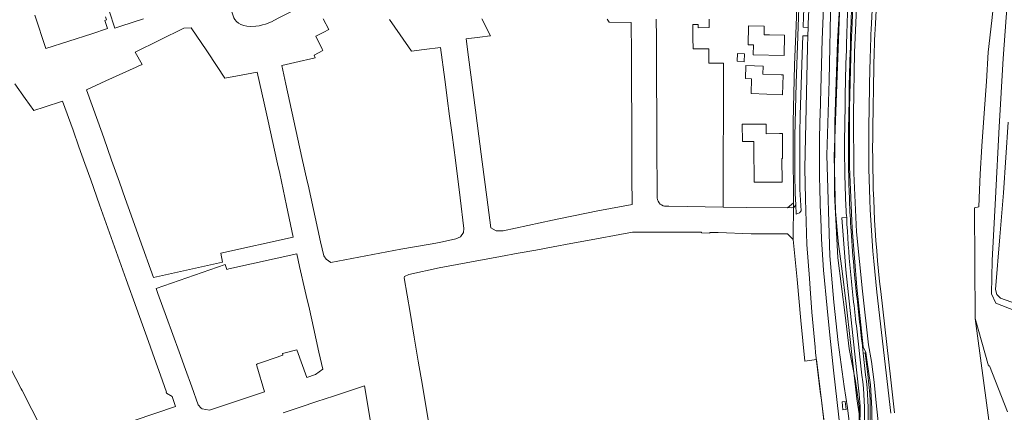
# Model space of a CAD drawing. Header units: metres. Extents: x 237319 to 238937, y 510065 to 511489.
# Tile 4 of 176: x 237799 to 238179, y 510435 to 510587. Entities that reach past the tile are written whole.
import ezdxf

# ---------------------------------------------------------------- set-up
doc = ezdxf.new("R2010")
doc.units = ezdxf.units.M
for name, color, linetype, lineweight in [('B-WE-FV-GELEIDING_WILDRASTER-G', 252, 'Continuous', 18), ('B-WE-GR-GRAS-GV', 252, 'Continuous', 13), ('B-WE-GR-GROENVOORZIENING-GV', 252, 'Continuous', 18), ('B-WE-KG-GRENS_PERCEEL-GV', 252, 'Continuous', 18), ('B-WE-OG-TERREIN_BEGROEID-GV', 252, 'Continuous', 18), ('B-WE-OG-TERREIN_ERF-GV', 252, 'Continuous', 18), ('B-WE-OG-TERREIN_OEVER-GV', 252, 'Continuous', 18), ('B-WE-OG-WATER-GV', 252, 'Continuous', 18), ('B-WE-OG-WEG-GV', 252, 'Continuous', 18), ('B-WE-VH-GESLOTENVERHARDING-GV', 252, 'Continuous', 18), ('B-WE-VH-OPENVERHARDING-GV', 252, 'Continuous', 18)]:
    doc.layers.add(name, color=color, linetype=linetype, lineweight=lineweight)

# ---------------------------------------------------------------- blocks, each defined once
blk = doc.blocks.new('brk-2025')
at = {"layer": 'B-WE-KG-GRENS_PERCEEL-GV', "flags": 128}
for points in [[(237900.715, 510434.87), (237907.226, 510437.016), (237913.728, 510439.159), (237920.23, 510441.302), (237932.101, 510445.215), (237936.556, 510419.142)], [(237957.786, 510426.066), (237956.119, 510435.959), (237954.526, 510445.411), (237952.942, 510454.806), (237951.393, 510463.997), (237949.777, 510473.582), (237947.511, 510487.023), (237947.62, 510487.49), (237949.26, 510488.23), (237960.959, 510490.838), (237974.875, 510493.39), (237984.772, 510495.208), (237991.534, 510496.451), (237998.315, 510497.697), (238005.076, 510498.939), (238011.875, 510500.188), (238021.224, 510501.906), (238030.884, 510503.681), (238035.768, 510504.578), (238037.633, 510504.583), (238044.642, 510504.6), (238051.605, 510504.617), (238062.414, 510504.643), (238062.44, 510504.312), (238065.621, 510504.263), (238065.596, 510504.548), (238068.84, 510504.48), (238081.62, 510504.02), (238095.56, 510503.911), (238097.86, 510501.753), (238097.961, 510515.982), (238095.636, 510514.027), (238079.74, 510514.1), (238070.867, 510514.254), (238049.82, 510514.62), (238048.051, 510514.696), (238047.62, 510514.82), (238046.92, 510515.18), (238046.46, 510515.48), (238046.015, 510515.96), (238045.674, 510516.538), (238045.443, 510517.123), (238045.256, 510517.825), (238045.244, 510518.286), (238045.208, 510525.358), (238045.173, 510532.31), (238045.138, 510539.222), (238045.103, 510546.114), (238045.068, 510553.026), (238045.033, 510559.928), (238044.984, 510569.675), (238044.932, 510579.824), (238044.896, 510586.955)], [(238124.46, 510427.02), (238122.38, 510440.26), (238120.02, 510461.96), (238118.24, 510476.96), (238116.6, 510490.64), (238115.369, 510500), (238115.22, 510501.14), (238114.14, 510512.54), (238113.72, 510533.88), (238114.66, 510561.62), (238115.82, 510592.86)], [(238099.534, 510599.091), (238098.923, 510584.363), (238098.313, 510569.335), (238098.313, 510569.155), (238097.752, 510547.128), (238097.815, 510537.819), (238097.816, 510537.619), (238097.961, 510515.982), (238097.86, 510501.753), (238099.309, 510486.355), (238100.799, 510470.548), (238102.278, 510454.83), (238106.887, 510455.39), (238110.5, 510425.942)], [(238173.484, 510431.915), (238168.095, 510471.217), (238167.947, 510513.991), (238169.607, 510514.471), (238169.847, 510521.02), (238170.137, 510527), (238170.717, 510537.868), (238171.608, 510550.557), (238172.538, 510562.846), (238173.199, 510574.134), (238174.549, 510586.373), (238175.559, 510596.312), (238177.51, 510609.49), (238179.9, 510623.149)], [(238180.626, 510748.69), (238161.146, 510776.233), (238150.34, 510752.01), (238142.64, 510734.59), (238134.78, 510714.19), (238127.9, 510693.95), (238123.4, 510675.85), (238120.62, 510655.55), (238118.44, 510637.23), (238117.68, 510624.6), (238115.82, 510592.86), (238114.66, 510561.62), (238113.72, 510533.88), (238114.14, 510512.54), (238115.22, 510501.14), (238115.369, 510500), (238116.6, 510490.64), (238118.24, 510476.96), (238120.02, 510461.96), (238122.38, 510440.26), (238124.46, 510427.02)], [(238179.9, 510623.149), (238177.51, 510609.49), (238175.559, 510596.312), (238174.549, 510586.373), (238173.199, 510574.134), (238172.538, 510562.846), (238171.608, 510550.557), (238170.717, 510537.868), (238170.137, 510527), (238169.847, 510521.02), (238169.607, 510514.471), (238167.947, 510513.991), (238168.095, 510471.217), (238173.334, 510452.91), (238173.674, 510452.92), (238180.707, 510435.181)], [(237846.731, 510587.064), (237842.414, 510585.641), (237837.947, 510584.168), (237835.683, 510583.405), (237833.483, 510590.089)], [(237832.063, 510587.789), (237832.437, 510586.649), (237831.801, 510586.44), (237832.834, 510583.298), (237826.719, 510581.314), (237808.955, 510575.551), (237807.53, 510579.891), (237806.117, 510584.194), (237804.701, 510588.506)], [(238025.948, 510586.939), (238026.68, 510585.77), (238035.267, 510585.656), (238035.313, 510573.513), (238035.339, 510566.603), (238035.365, 510559.683), (238035.403, 510549.603), (238035.441, 510539.563), (238035.467, 510532.643), (238035.493, 510525.743), (238035.532, 510515.274), (238022.28, 510512.85), (238007.958, 510509.959), (238004.74, 510509.31), (238000, 510508.263), (237985.8, 510505.13), (237983.08, 510505.13), (237980.936, 510506.336), (237979.411, 510518.105), (237978.524, 510524.948), (237977.639, 510531.772), (237976.346, 510541.747), (237975.051, 510551.733), (237974.162, 510558.587), (237973.275, 510565.429), (237972.389, 510572.262), (237971.47, 510579.348), (237976.668, 510580.011), (237980.723, 510580.528), (237980.799, 510580.538), (237977.52, 510587.047)], [(237941.852, 510586.807), (237945.948, 510580.874), (237950.3, 510574.57), (237950.375, 510574.58), (237955.18, 510575.25), (237961.56, 510575.95), (237963.177, 510563.621), (237963.185, 510563.557), (237964.112, 510556.492), (237964.118, 510556.444), (237965.043, 510549.392), (237965.982, 510542.234), (237967.261, 510532.49), (237969.091, 510517.935), (237970.6, 510505.99), (237970.38, 510504.49), (237969.24, 510502.81), (237967.4, 510502.01), (237961.18, 510500.61), (237957.523, 510500), (237946.17, 510498.106), (237919.187, 510492.87), (237917.27, 510494.14), (237916.47, 510495.45), (237915.2, 510500.859), (237910.33, 510522.907), (237910.016, 510524.327), (237907.992, 510533.529), (237906.441, 510540.58), (237904.884, 510547.66), (237903.326, 510554.741), (237901.771, 510561.813), (237900.193, 510568.988), (237905.283, 510570.186), (237913.073, 510572.02), (237912.743, 510573.04), (237916.093, 510574.75), (237915.843, 510575.32), (237913.403, 510580.369), (237916.743, 510582.079), (237918.055, 510582.755), (237918.373, 510582.919), (237916.183, 510587.088)], [(237797.066, 510561.893), (237801.053, 510556.311), (237804.398, 510551.628), (237808.356, 510552.926), (237815.497, 510555.269), (237819.498, 510544.046), (237821.787, 510537.626), (237824.075, 510531.207), (237826.364, 510524.787), (237829.766, 510515.243), (237840.056, 510486.381), (237844, 510475.317), (237846.311, 510468.834), (237848.623, 510462.349), (237850.934, 510455.865), (237853.246, 510449.381), (237855.571, 510442.858), (237855.473, 510442.821), (237855.616, 510442.414), (237857.793, 510441.105), (237859.146, 510437.215), (237835.091, 510429.151)], [(237806.705, 510430.06), (237803.573, 510436.12), (237799.814, 510443.391), (237799.447, 510444.108), (237795.351, 510452.122)]]:
    blk.add_lwpolyline(points, dxfattribs=at)
for points in [[(237829.073, 510547.449), (237824.727, 510559.65), (237832.15, 510563.033), (237843.899, 510568.388), (237844.647, 510568.729), (237846.186, 510569.431), (237843.584, 510574.181), (237862.316, 510583.464), (237865.206, 510583.572), (237871.209, 510574.622), (237875.227, 510568.633), (237878.233, 510564.152), (237883.011, 510565.01), (237890.7, 510566.39), (237893.33, 510554.504), (237894.891, 510547.448), (237896.452, 510540.394), (237898.536, 510530.978), (237899.367, 510527.222), (237902.008, 510514.92), (237904.633, 510502.692), (237876.582, 510496.534), (237877.292, 510493.065), (237850.573, 510487.092), (237845.319, 510501.839), (237841.966, 510511.251), (237839.7, 510517.613), (237837.431, 510523.984), (237834.409, 510532.468), (237831.367, 510541.008)], [(237852.333, 510480.913), (237851.654, 510482.791), (237878.308, 510492.144), (237878.935, 510490.216), (237879.729, 510490.494), (237905.947, 510496.292), (237907.069, 510491.403), (237909.265, 510481.831), (237909.66, 510480.11), (237910.845, 510474.815), (237912.416, 510467.798), (237914.54, 510458.31), (237916.019, 510451.667), (237913.204, 510449.603), (237909.903, 510448.492), (237906.059, 510459.103), (237900.449, 510457.682), (237900.539, 510457.053), (237893.507, 510454.637), (237893.46, 510454.621), (237890.793, 510453.705), (237890.349, 510453.552), (237890.515, 510453.002), (237893.542, 510442.987), (237872.291, 510435.837), (237870.77, 510436.061), (237869.45, 510436.381), (237869.06, 510436.621), (237867.89, 510437.901), (237865.388, 510444.819), (237862.947, 510451.568), (237860.505, 510458.321), (237858.062, 510465.075), (237855.622, 510471.82)]]:
    blk.add_lwpolyline(points, close=True, dxfattribs=at)
blk = doc.blocks.new('bgt-2025')
at = {"layer": 'B-WE-GR-GRAS-GV', "flags": 128}
for points in [[(238183.731, 510474.248), (238176.092, 510477.205), (238174.444, 510480.837), (238174.781, 510493.641), (238175.944, 510517.812), (238177.371, 510545.285), (238178.985, 510571.705), (238180.465, 510592.853)], [(238134.831, 510671.273), (238128.832, 510672.336), (238127.778, 510664.242), (238125.798, 510642.675), (238124.665, 510628.661), (238122.517, 510597.131), (238121.483, 510574.056), (238121.193, 510550.314), (238121.203, 510527.454), (238122.275, 510504.688), (238124.549, 510481.822), (238126.938, 510461.07), (238128.083, 510454.675), (238129.098, 510446.673), (238129.851, 510438.656), (238130.92, 510428.985)], [(238130.92, 510428.985), (238129.851, 510438.656), (238129.098, 510446.673), (238128.083, 510454.675), (238126.938, 510461.07), (238124.549, 510481.822), (238122.275, 510504.688), (238121.203, 510527.454), (238121.193, 510550.314), (238121.483, 510574.056), (238122.517, 510597.131), (238124.665, 510628.661), (238123.242, 510628.725), (238121.414, 510602.516), (238120.201, 510577.139), (238119.589, 510552.741), (238119.592, 510529.803), (238120.603, 510506.024), (238122.441, 510483.311), (238124.889, 510460.278)], [(238128.077, 510585.21), (238129.306, 510609.058)], [(238129.306, 510609.058), (238128.077, 510585.21)], [(238130.804, 510608.981), (238129.575, 510585.132)], [(238129.575, 510585.132), (238130.804, 510608.981)], [(238127.104, 510544.998), (238127.502, 510568.411)], [(238127.502, 510568.411), (238127.104, 510544.998)], [(238129.001, 510568.385), (238128.603, 510544.973)], [(238128.603, 510544.973), (238129.001, 510568.385)], [(238135.506, 510434.684), (238130.171, 510481.482)], [(238130.171, 510481.482), (238135.506, 510434.684)], [(238131.661, 510481.652), (238135.546, 510447.577), (238136.996, 510434.854)], [(238136.996, 510434.854), (238135.546, 510447.577), (238131.661, 510481.652)], [(238124.889, 510460.278), (238125.858, 510458.159), (238126.266, 510455.264), (238127.664, 510445.687), (238128.18, 510436.465), (238128.354, 510427.829), (238128.126, 510417.136), (238128.537, 510414.263), (238129.119, 510412.844)]]:
    blk.add_lwpolyline(points, dxfattribs=at)
at = {"layer": 'B-WE-GR-GRAS-GV'}
for points in [[(238127.502, 510568.411, -0.0086315), (238128.077, 510585.21)], [(238128.077, 510585.21, 0.0086315), (238127.502, 510568.411)], [(238129.575, 510585.132, 0.0085987), (238129.001, 510568.385)], [(238129.001, 510568.385, -0.0085987), (238129.575, 510585.132)], [(238130.171, 510481.482, -0.0326374), (238127.104, 510544.998)], [(238127.104, 510544.998, 0.0326374), (238130.171, 510481.482)], [(238128.603, 510544.973, 0.0326283), (238131.661, 510481.652)], [(238131.661, 510481.652, -0.0326283), (238128.603, 510544.973)]]:
    blk.add_lwpolyline(points, format="xyb", dxfattribs=at)
at = {"layer": 'B-WE-GR-GROENVOORZIENING-GV', "flags": 128}
for points in [[(238120.202, 510613.575), (238120.953, 510624.01), (238121.412, 510628.809), (238118.165, 510628.957), (238117.153, 510616.043), (238114.979, 510578.188), (238113.922, 510547.057), (238113.739, 510519.262), (238115.112, 510494.745), (238117.883, 510472.491), (238119.516, 510459.572), (238121.959, 510447.105), (238123.337, 510437.407), (238123.208, 510421.854)], [(238123.753, 510433.076), (238123.66, 510437.392), (238123.332, 510441.997), (238122.35, 510451.49), (238118.181, 510490.102), (238116.627, 510510.118), (238118.49, 510510.276)]]:
    blk.add_lwpolyline(points, dxfattribs=at)
at = {"layer": 'B-WE-GR-GROENVOORZIENING-GV'}
for points in [[(238118.529, 510581.283, -0.0049641), (238118.988, 510591.966)], [(238118.197, 510570.284, 0.0101817), (238118.529, 510581.283)], [(238117.937, 510558.186, -0.0041346), (238118.197, 510570.284)], [(238117.759, 510546.485, 0.0042735), (238117.937, 510558.186)], [(238117.755, 510528.223, -0.0073376), (238117.759, 510546.485)], [(238118.078, 510516.828, -0.0053514), (238117.755, 510528.223)], [(238118.49, 510510.276, -0.0137395), (238118.078, 510516.828)]]:
    blk.add_lwpolyline(points, format="xyb", dxfattribs=at)
at = {"layer": 'B-WE-OG-TERREIN_BEGROEID-GV', "flags": 128}
for points in [[(238111.924, 510495.487), (238110.887, 510534.398), (238111.718, 510563.266), (238112.379, 510595.757), (238114.084, 510617.836), (238115.094, 510629.096), (238111.611, 510629.255), (238111.13, 510623.08), (238109.715, 510594.562), (238109.069, 510579.023), (238108.2, 510549.997)], [(238115.112, 510494.745), (238113.739, 510519.262), (238113.922, 510547.057), (238114.979, 510578.188), (238117.153, 510616.043), (238118.165, 510628.957), (238115.094, 510629.096), (238114.084, 510617.836), (238112.379, 510595.757), (238111.718, 510563.266), (238110.887, 510534.398), (238111.924, 510495.487)], [(238108.445, 510509.973), (238108.811, 510501.949), (238109.507, 510489.884)], [(238111.928, 510495.422), (238113.583, 510477.517), (238115.156, 510461.951), (238117.58, 510444.94), (238118.763, 510436.751), (238119.374, 510432.52), (238120.37, 510421.841), (238123.208, 510421.854), (238123.337, 510437.407), (238121.959, 510447.105), (238119.516, 510459.572), (238117.883, 510472.491), (238115.112, 510494.745)], [(238120.143, 510410.865), (238121.127, 510411.713), (238121.333, 510414.124), (238119.645, 510414.17), (238119.647, 510415.245), (238121.273, 510415.256), (238121.414, 510417.744), (238120.37, 510421.841), (238119.374, 510432.52), (238118.763, 510436.751), (238117.58, 510444.94), (238115.156, 510461.951), (238113.583, 510477.517), (238111.928, 510495.422)], [(238109.507, 510489.884), (238110.98, 510475.24), (238112.02, 510464.78), (238113.42, 510451.26), (238116.06, 510427.52), (238117.487, 510413.09), (238119.426, 510413.338)]]:
    blk.add_lwpolyline(points, dxfattribs=at)
at = {"layer": 'B-WE-OG-TERREIN_BEGROEID-GV'}
for points in [[(238108.2, 510549.997, 0.0103929), (238108.013, 510529.888)], [(238108.013, 510529.888, 0.0096419), (238108.445, 510509.973)], [(238111.924, 510495.487, 0.0297188), (238111.928, 510495.422)], [(238111.928, 510495.422, -0.0297188), (238111.924, 510495.487)]]:
    blk.add_lwpolyline(points, format="xyb", dxfattribs=at)
at = {"layer": 'B-WE-OG-TERREIN_BEGROEID-GV', "flags": 128}
blk.add_lwpolyline([(238117.071, 510436.031), (238116.718, 510439.106), (238117.902, 510439.232), (238118.239, 510436.165)], close=True, dxfattribs=at)
at = {"layer": 'B-WE-OG-TERREIN_ERF-GV', "flags": 128}
blk.add_lwpolyline([(238065.326, 510586.886), (238065.369, 510583.676), (238061.116, 510583.619), (238061.099, 510584.831), (238058.986, 510584.803), (238059.053, 510579.761), (238059.107, 510575.512), (238065.247, 510575.512), (238065.247, 510569.862), (238070.845, 510569.907), (238070.744, 510514.256), (238079.74, 510514.1), (238097.26, 510514.02), (238097.76, 510514.14), (238098.22, 510514.34), (238098.78, 510515.14), (238098.56, 510519.58), (238098.5, 510526.98), (238098.48, 510541.84), (238098.92, 510562.1), (238100.273, 510598.711)], dxfattribs=at)
for points in [[(237879.255, 510594.946), (237881.42, 510588.21), (237881.7, 510587.49), (237882.1, 510586.73), (237882.74, 510586.05), (237883.42, 510585.39), (237884.36, 510584.85), (237885.52, 510584.47), (237886.72, 510584.17), (237887.92, 510584.13), (237890.2, 510584.15), (237891.48, 510584.39), (237892.74, 510584.69), (237893.86, 510585.03), (237896.16, 510585.95), (237898.823, 510587.275), (237909.925, 510592.799), (237901.355, 510619.018), (237900.156, 510622.85), (237875.312, 510614.808), (237874.189, 510614.41), (237873.39, 510614.126), (237873.06, 510613.71), (237877.28, 510601.09)], [(238088.686, 510580.811), (238094.443, 510580.723), (238094.324, 510572.917), (238082.386, 510573.099), (238082.446, 510577.032), (238080.394, 510577.063), (238080.504, 510584.285), (238086.601, 510584.192), (238086.55, 510580.844)], [(238078.97, 510573.56), (238078.83, 510570.43), (238076.23, 510570.67), (238076.35, 510573.68)], [(238086.177, 510568.82), (238086.069, 510565.621), (238093.154, 510565.383), (238094, 510565.355), (238093.745, 510557.737), (238081.557, 510558.145), (238081.749, 510563.859), (238079.358, 510563.939), (238079.529, 510569.043)], [(238093.508, 510523.958), (238082.69, 510523.934), (238082.576, 510537.644), (238082.559, 510539.634), (238078.184, 510539.635), (238078.093, 510546.335), (238087.358, 510546.411), (238087.389, 510542.674), (238092.567, 510542.717), (238093.673, 510542.726), (238093.752, 510533.137), (238093.431, 510533.135)]]:
    blk.add_lwpolyline(points, close=True, dxfattribs=at)
at = {"layer": 'B-WE-OG-TERREIN_OEVER-GV', "flags": 128}
for points in [[(238180.465, 510592.853), (238178.985, 510571.705), (238177.371, 510545.285), (238175.944, 510517.812), (238174.781, 510493.641), (238174.444, 510480.837), (238176.092, 510477.205), (238183.731, 510474.248)], [(238184.105, 510476.901), (238177.965, 510479.11), (238176.551, 510480.479), (238175.988, 510482.5), (238177.684, 510502.789), (238179.111, 510519.785), (238180.876, 510547.184)]]:
    blk.add_lwpolyline(points, dxfattribs=at)
at = {"layer": 'B-WE-OG-WEG-GV', "flags": 128}
for points in [[(238129.119, 510412.844), (238128.537, 510414.263), (238128.126, 510417.136), (238128.354, 510427.829), (238128.18, 510436.465), (238127.664, 510445.687), (238126.266, 510455.264), (238125.858, 510458.159), (238124.889, 510460.278), (238122.441, 510483.311), (238120.603, 510506.024), (238119.592, 510529.803), (238119.589, 510552.741), (238120.201, 510577.139), (238121.414, 510602.516), (238123.242, 510628.725), (238122.784, 510628.746), (238122.317, 510623.764), (238121.519, 510613.375)], [(238124.872, 510457.849), (238125.667, 510457.94)]]:
    blk.add_lwpolyline(points, dxfattribs=at)
at = {"layer": 'B-WE-OG-WEG-GV'}
for points in [[(238120.486, 510591.887, 0.004982), (238120.029, 510581.251)], [(238120.029, 510581.251, -0.0102519), (238119.696, 510570.224)], [(238119.696, 510570.224, 0.0042311), (238119.437, 510558.171)], [(238119.437, 510558.171, -0.0042683), (238119.259, 510546.456)], [(238119.259, 510546.456, 0.007359), (238119.255, 510528.247)], [(238119.255, 510528.247, 0.0054584), (238119.577, 510516.887)], [(238119.577, 510516.887, 0.0058599), (238120.166, 510505.116)], [(238120.166, 510505.116, 0.0087089), (238121.45, 510489.492)], [(238121.45, 510489.492, 0.0061205), (238123.654, 510468.587)], [(238123.654, 510468.587, 0.0001839), (238124.872, 510457.849)], [(238125.667, 510457.94, 0.0002491), (238126.625, 510449.563)], [(238126.625, 510449.563, -0.0449398), (238127.516, 510429.425)]]:
    blk.add_lwpolyline(points, format="xyb", dxfattribs=at)
at = {"layer": 'B-WE-VH-GESLOTENVERHARDING-GV'}
for points in [[(238118.988, 510591.966, 0.0049641), (238118.529, 510581.283)], [(238120.029, 510581.251, -0.004982), (238120.486, 510591.887)], [(238118.529, 510581.283, -0.0101817), (238118.197, 510570.284)], [(238119.696, 510570.224, 0.0102519), (238120.029, 510581.251)], [(238118.197, 510570.284, 0.0041346), (238117.937, 510558.186)], [(238119.437, 510558.171, -0.0042311), (238119.696, 510570.224)], [(238117.937, 510558.186, -0.0042735), (238117.759, 510546.485)], [(238119.259, 510546.456, 0.0042683), (238119.437, 510558.171)], [(238117.759, 510546.485, 0.0073376), (238117.755, 510528.223)], [(238119.255, 510528.247, -0.007359), (238119.259, 510546.456)], [(238117.755, 510528.223, 0.0053514), (238118.078, 510516.828)], [(238119.577, 510516.887, -0.0054584), (238119.255, 510528.247)], [(238118.078, 510516.828, 0.0137395), (238118.49, 510510.276)], [(238120.166, 510505.116, -0.0058599), (238119.577, 510516.887)], [(238118.49, 510510.276, 0.0156376), (238120.014, 510489.428)], [(238121.45, 510489.492, -0.0087089), (238120.166, 510505.116)], [(238120.014, 510489.428, 0.0072), (238122.241, 510468.471)], [(238123.654, 510468.587, -0.0061205), (238121.45, 510489.492)], [(238122.241, 510468.471, 0.0003666), (238124.412, 510449.316)], [(238124.872, 510457.849, -0.0001839), (238123.654, 510468.587)], [(238126.716, 510429.454, 0.0450278), (238125.831, 510449.464)], [(238124.412, 510449.316, -0.0406424), (238125.317, 510429.51)]]:
    blk.add_lwpolyline(points, format="xyb", dxfattribs=at)
at = {"layer": 'B-WE-VH-GESLOTENVERHARDING-GV', "flags": 128}
blk.add_lwpolyline([(238125.831, 510449.464), (238124.872, 510457.849)], dxfattribs=at)
at = {"layer": 'B-WE-VH-OPENVERHARDING-GV', "flags": 128}
for points in [[(238108.2, 510549.997), (238109.069, 510579.023), (238109.715, 510594.562), (238111.13, 510623.08), (238111.611, 510629.255), (238104.961, 510631.098), (238100.779, 510632.247), (238099.545, 510626.19), (238100.781, 510625.872)], [(238105.276, 510619.63), (238104.744, 510609.533), (238103.652, 510585.159), (238103.6, 510583.72)], [(238100.273, 510598.711), (238098.92, 510562.1), (238098.48, 510541.84), (238098.5, 510526.98), (238098.56, 510519.58), (238098.78, 510515.14), (238098.912, 510511.518), (238100.24, 510512.12), (238100.855, 510512.822), (238100.42, 510521.14), (238100.364, 510532.096), (238100.363, 510532.201), (238100.432, 510542.821), (238100.546, 510549.877), (238101.26, 510573.307), (238101.263, 510573.388), (238101.56, 510580.42), (238103.484, 510580.441), (238103.6, 510583.72), (238101.62, 510583.78), (238101.812, 510587.963), (238102.66, 510606.741)], [(238103.6, 510583.72), (238103.484, 510580.441), (238103.329, 510576.097), (238102.366, 510529.348), (238102.535, 510517.339), (238103.147, 510499.848), (238104.132, 510486.724), (238104.36, 510482.84), (238105.04, 510473.72), (238106.266, 510460.127), (238106.439, 510458.122), (238108.305, 510443.106), (238108.754, 510439.716), (238109.642, 510431.891), (238112.013, 510411.002), (238112.269, 510408.603), (238118.82, 510409.291)], [(238117.487, 510413.09), (238116.06, 510427.52), (238113.42, 510451.26), (238112.02, 510464.78), (238110.98, 510475.24), (238109.507, 510489.884), (238108.811, 510501.949), (238108.445, 510509.973)]]:
    blk.add_lwpolyline(points, dxfattribs=at)
at = {"layer": 'B-WE-VH-OPENVERHARDING-GV'}
for points in [[(238108.013, 510529.888, -0.0103929), (238108.2, 510549.997)], [(238108.445, 510509.973, -0.0096419), (238108.013, 510529.888)]]:
    blk.add_lwpolyline(points, format="xyb", dxfattribs=at)
at = {"layer": 'B-WE-KG-GRENS_PERCEEL-GV'}
blk.add_blockref('brk-2025', (0, 0), dxfattribs=at)

msp = doc.modelspace()

# ---------------------------------------------------------------- linework, layer by layer
at = {"layer": 'B-WE-OG-WATER-GV', "flags": 128}
msp.add_lwpolyline([(238180.876, 510547.184), (238179.111, 510519.785), (238177.684, 510502.789), (238175.988, 510482.5), (238176.551, 510480.479), (238177.965, 510479.11), (238184.105, 510476.901)], dxfattribs=at)

# ---------------------------------------------------------------- block references
at = {"layer": 'B-WE-FV-GELEIDING_WILDRASTER-G'}
msp.add_blockref('bgt-2025', (0, 0), dxfattribs=at)

doc.saveas('drawing.dxf')
